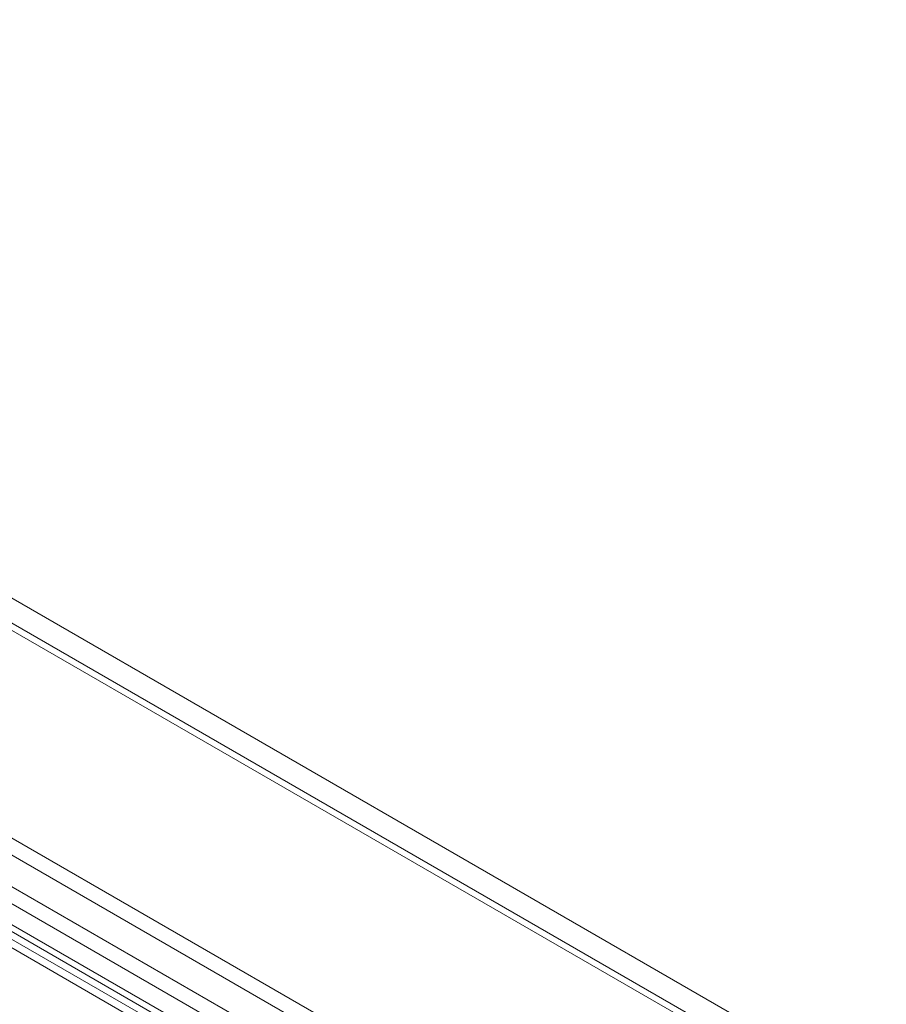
# Model space of a CAD drawing. Header units: millimetres. Extents: x 0 to 1118, y 0 to 864.
# Tile 36 of 156: x 797 to 817, y 317 to 341. Entities that reach past the tile are written whole.
import ezdxf

# ---------------------------------------------------------------- set-up
doc = ezdxf.new("R2010")
doc.units = ezdxf.units.MM

msp = doc.modelspace()

# ---------------------------------------------------------------- linework, layer by layer
at = {"color": 9, "linetype": 'Continuous', "lineweight": 0}
for p, q in [((866.557, 285.645), (771.504, 340.517)), ((772.541, 340.684), (867.341, 285.957)), ((862.284, 283.178), (767.231, 338.051)), ((862.034, 282.914), (766.981, 337.787)), ((861.711, 282.354), (766.658, 337.227)), ((861.607, 282.006), (766.555, 336.878)), ((861.607, 281.511), (766.555, 336.384)), ((862.244, 280.594), (766.095, 336.1)), ((766.181, 336.252), (862.331, 280.746))]:
    msp.add_line(p, q, dxfattribs=at)
at = {"color": 7, "linetype": 'Continuous', "lineweight": 15}
for p, q in [((866.807, 285.669), (771.754, 340.542)), ((766.658, 336.155), (861.711, 281.282))]:
    msp.add_line(p, q, dxfattribs=at)

doc.saveas('drawing.dxf')
